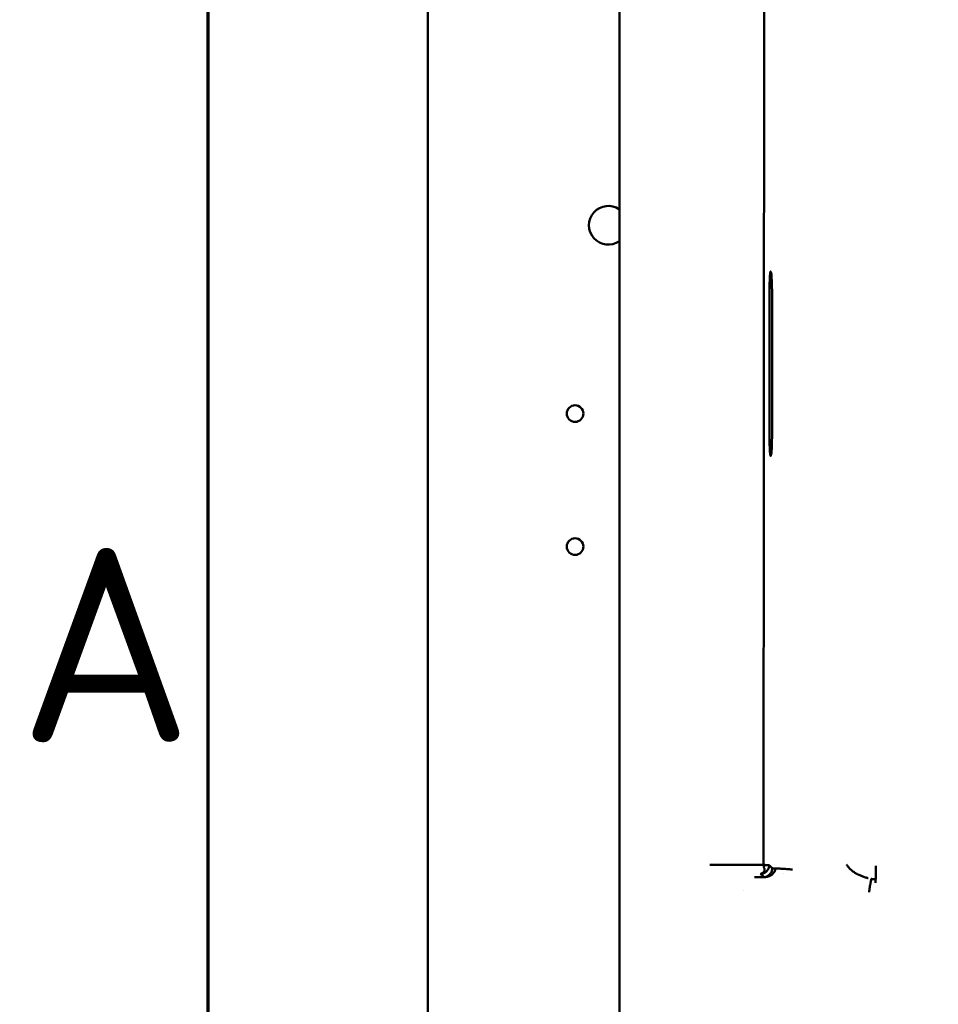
# Model space of a CAD drawing. Header units: millimetres. Extents: x 0 to 14369, y -869 to 2970.
# Tile 5 of 256: x 66 to 232, y 306 to 484. Entities that reach past the tile are written whole.
import ezdxf

# ---------------------------------------------------------------- set-up
doc = ezdxf.new("R2010")
doc.units = ezdxf.units.MM
doc.header["$LTSCALE"] = 10
doc.layers.get('0').update_dxf_attribs({"lineweight": 25})
doc.layers.add('Rahmen (ISO)', color=7, linetype='Continuous', lineweight=70)
doc.layers.add('Sichtbar (ISO)', color=7, linetype='Continuous', lineweight=50)
doc.styles.add('Notiztext (DIN)', font='isocpeur.ttf')

# ---------------------------------------------------------------- blocks, each defined once
blk = doc.blocks.new('Ränder Vorgaberahmen')
at = {"layer": 'Rahmen (ISO)', "flags": 128}
blk.add_lwpolyline([(10, 10), (10, 287), (410, 287), (410, 10), (10, 10)], dxfattribs=at)
at = {"layer": 'Rahmen (ISO)', "insert": (6.578, 35.375), "char_height": 3.5, "attachment_point": 7, "style": 'Notiztext (DIN)'}
blk.add_mtext('A', dxfattribs=at)

msp = doc.modelspace()

# ---------------------------------------------------------------- linework, layer by layer
at = {"layer": 'Sichtbar (ISO)'}
for p, q in [((139.635, 184.91), (139.635, 803.737)), ((174.235, 619.071), (174.235, 332.422)), ((200.388, 586.774), (200.274, 331.616)), ((201.306, 410.071), (201.306, 434.071)), ((201.795, 434.071), (201.795, 410.071)), ((174.235, 332.422), (174.235, 330.765)), ((174.235, 330.765), (174.235, 330.636)), ((174.235, 330.636), (174.235, 328.15)), ((200.274, 331.616), (190.584, 331.605)), ((200.433, 330.89), (200.433, 330.89)), ((200.433, 330.89), (200.433, 330.89)), ((201.103, 331.56), (201.102, 331.56)), ((201.102, 331.56), (201.103, 331.56)), ((201.829, 331.035), (201.284, 331.565)), ((202.411, 330.992), (202.411, 330.992)), ((220.511, 331.453), (220.511, 329.056)), ((203.841, 330.056), (203.843, 330.058)), ((203.843, 330.058), (203.841, 330.056)), ((220.487, 328.37), (220.487, 329.032)), ((174.235, 301.989), (174.235, 328.15)), ((196.551, 327.009), (196.551, 327.009)), ((196.551, 327.009), (196.551, 327.009))]:
    msp.add_line(p, q, dxfattribs=at)
for centre in [(166.235, 413.071), (166.235, 389.071)]:
    msp.add_circle(centre, 1.5, dxfattribs=at)
msp.add_arc((172.235, 447.071), 3.5, 55.1501, 304.8499, dxfattribs=at)
msp.add_arc((172.235, 447.071), 3.5, 55.1501, 304.8499, dxfattribs=at)
for points, knots in [([(201.306, 434.071), (201.306, 434.685), (201.313, 435.295), (201.337, 436.421), (201.355, 436.931), (201.4, 437.79), (201.426, 438.133), (201.485, 438.605), (201.516, 438.73), (201.58, 438.743), (201.612, 438.631), (201.671, 438.182), (201.698, 437.85), (201.743, 437.007), (201.762, 436.505), (201.781, 435.654), (201.787, 435.346), (201.794, 434.715), (201.795, 434.393), (201.795, 434.071)], [-0.73164157, -0.73164157, -0.73164157, -0.73164157, -0.64000336, -0.64000336, -0.54969111, -0.54969111, -0.45921136, -0.45921136, -0.3686136, -0.3686136, -0.277959, -0.277959, -0.18727621, -0.18727621, -0.09661919, -0.09661919, -0.04834025, -0.04834025, -0.000001, -0.000001, -0.000001, -0.000001]), ([(201.795, 410.071), (201.795, 409.456), (201.789, 408.846), (201.764, 407.72), (201.747, 407.21), (201.702, 406.351), (201.675, 406.008), (201.617, 405.536), (201.585, 405.411), (201.522, 405.398), (201.49, 405.51), (201.431, 405.959), (201.404, 406.291), (201.358, 407.134), (201.34, 407.636), (201.32, 408.487), (201.315, 408.795), (201.308, 409.426), (201.306, 409.748), (201.306, 410.071)], [-0.73164157, -0.73164157, -0.73164157, -0.73164157, -0.64000336, -0.64000336, -0.54969111, -0.54969111, -0.45921136, -0.45921136, -0.3686136, -0.3686136, -0.277959, -0.277959, -0.18727621, -0.18727621, -0.09661919, -0.09661919, -0.04834025, -0.04834025, -0.000001, -0.000001, -0.000001, -0.000001]), ([(199.716, 329.987), (199.737, 329.99), (199.782, 330), (199.82, 330.027), (199.88, 330.049), (199.944, 330.072), (200.068, 330.122), (200.199, 330.201), (200.281, 330.318), (200.364, 330.413), (200.425, 330.53), (200.441, 330.651), (200.454, 330.764), (200.437, 330.859), (200.424, 330.956), (200.365, 331.027), (200.345, 331.102), (200.314, 331.165), (200.325, 331.224), (200.307, 331.28), (200.346, 331.386), (200.388, 331.511), (200.334, 331.574), (200.328, 331.581)], [0.00000108, 0.00000108, 0.00000108, 0.00000108, 0.06299934, 0.12500139, 0.14965882, 0.17703797, 0.23700285, 0.35602687, 0.41694311, 0.47846668, 0.54151703, 0.60864855, 0.64786247, 0.68990986, 0.73021389, 0.76426248, 0.79358506, 0.82038148, 0.84147165, 0.85995597, 0.88438856, 0.96680332, 0.97646703, 0.97646703, 0.97646703, 0.97646703]), ([(201.285, 331.565), (201.284, 331.55), (201.283, 331.519), (201.281, 331.475), (201.272, 331.385), (201.26, 331.307), (201.244, 331.231), (201.226, 331.156), (201.203, 331.082), (201.176, 330.996), (201.141, 330.952), (201.105, 330.868), (201.064, 330.805), (201.022, 330.731), (200.975, 330.665), (200.866, 330.529), (200.779, 330.43), (200.676, 330.336), (200.552, 330.246), (200.313, 330.105), (200.033, 330.02), (199.878, 329.997), (199.769, 329.988), (199.716, 329.987)], [0.00015068, 0.00015068, 0.00015068, 0.00015068, 0.02961715, 0.05949124, 0.10135989, 0.14152799, 0.18041309, 0.21934711, 0.25906894, 0.29893593, 0.34208755, 0.38179673, 0.4216691, 0.46179148, 0.50215164, 0.55951853, 0.6163703, 0.67101726, 0.72607197, 0.80428711, 0.88409294, 0.94165502, 1, 1, 1, 1]), ([(200.274, 331.616), (200.349, 331.614), (200.424, 331.605), (200.498, 331.599), (200.609, 331.589), (200.717, 331.585), (200.813, 331.579), (200.867, 331.575), (200.918, 331.571), (200.965, 331.567), (201.006, 331.564), (201.043, 331.561), (201.077, 331.56), (201.139, 331.558), (201.19, 331.561), (201.226, 331.559), (201.255, 331.558), (201.274, 331.55), (201.282, 331.558)], [0.00020652, 0.00020652, 0.00020652, 0.00020652, 0.14724301, 0.14724301, 0.14724301, 0.37152148, 0.37152148, 0.37152148, 0.49866083, 0.49866083, 0.49866083, 0.60867817, 0.60867817, 0.60867817, 0.80970596, 0.80970596, 0.80970596, 0.96819745, 0.96819745, 0.96819745, 0.96819745]), ([(200.591, 329.439), (200.596, 329.441), (200.643, 329.453), (200.735, 329.482), (200.857, 329.533), (200.976, 329.594), (201.1, 329.669), (201.222, 329.76), (201.328, 329.852), (201.523, 330.071), (201.677, 330.324), (201.788, 330.659), (201.817, 330.839), (201.828, 330.971), (201.829, 331.035)], [0.13588125, 0.13588125, 0.13588125, 0.13588125, 0.1448115, 0.21639634, 0.28808941, 0.35928952, 0.42933775, 0.49886331, 0.56807398, 0.66430415, 0.75963749, 0.85707033, 0.92791751, 1, 1, 1, 1]), ([(202.411, 330.992), (202.411, 330.945), (202.403, 330.846), (202.376, 330.691), (202.246, 330.363), (202.041, 330.085), (201.744, 329.831), (201.575, 329.73), (201.391, 329.634), (201.267, 329.584), (201.205, 329.561), (201.205, 329.561)], [0.0000043, 0.0000043, 0.0000043, 0.0000043, 0.06264956, 0.12843859, 0.22575079, 0.32642279, 0.42920979, 0.50324368, 0.57796231, 0.65270338, 0.65276863, 0.65276863, 0.65276863, 0.65276863]), ([(202.289, 330.971), (202.251, 330.968), (202.213, 330.967), (202.179, 330.967), (202.144, 330.967), (202.111, 330.968), (202.081, 330.97), (202.051, 330.972), (202.024, 330.975), (201.999, 330.979), (201.974, 330.983), (201.952, 330.987), (201.932, 330.992), (201.912, 330.996), (201.895, 331.001), (201.881, 331.006), (201.867, 331.011), (201.856, 331.017), (201.847, 331.022), (201.838, 331.027), (201.832, 331.032), (201.829, 331.035)], [0.125, 0.125, 0.125, 0.125, 0.25, 0.25, 0.25, 0.375, 0.375, 0.375, 0.5, 0.5, 0.5, 0.625, 0.625, 0.625, 0.75, 0.75, 0.75, 0.875, 0.875, 0.875, 1, 1, 1, 1]), ([(219.15, 329.214), (219.089, 329.23), (219.03, 329.246), (218.972, 329.262), (218.915, 329.278), (218.858, 329.294), (218.802, 329.311), (218.691, 329.344), (218.585, 329.378), (218.482, 329.413), (218.454, 329.423), (218.426, 329.432), (218.399, 329.442), (218.341, 329.462), (218.284, 329.482), (218.229, 329.502), (218.214, 329.508), (218.2, 329.513), (218.186, 329.518), (218.091, 329.554), (217.999, 329.589), (217.91, 329.625), (217.733, 329.697), (217.566, 329.769), (217.408, 329.844), (217.365, 329.864), (217.323, 329.884), (217.282, 329.904), (217.246, 329.921), (217.211, 329.939), (217.175, 329.957), (217.141, 329.975), (217.107, 329.992), (217.073, 330.01), (217.033, 330.032), (216.993, 330.053), (216.953, 330.076), (216.88, 330.116), (216.809, 330.158), (216.738, 330.202), (216.668, 330.245), (216.598, 330.291), (216.529, 330.338), (216.433, 330.405), (216.338, 330.475), (216.242, 330.552), (216.2, 330.586), (216.158, 330.621), (216.116, 330.657), (216.078, 330.69), (216.04, 330.724), (216.001, 330.759), (215.97, 330.789), (215.938, 330.819), (215.907, 330.85), (215.865, 330.891), (215.824, 330.934), (215.782, 330.979), (215.753, 331.01), (215.723, 331.042), (215.694, 331.076), (215.658, 331.117), (215.623, 331.159), (215.586, 331.203), (215.55, 331.247), (215.513, 331.293), (215.476, 331.342), (215.439, 331.389), (215.402, 331.439), (215.365, 331.492), (215.346, 331.518), (215.327, 331.545), (215.309, 331.572), (215.298, 331.588), (215.287, 331.604), (215.277, 331.62), (215.269, 331.632), (215.261, 331.643), (215.254, 331.655)], [0, 0, 0, 0, 0.03125, 0.03125, 0.03125, 0.0625, 0.0625, 0.0625, 0.125, 0.125, 0.125, 0.1421779, 0.1421779, 0.1421779, 0.1782511, 0.1782511, 0.1782511, 0.1875, 0.1875, 0.1875, 0.25, 0.25, 0.25, 0.375, 0.375, 0.375, 0.4083927, 0.4083927, 0.4083927, 0.4375, 0.4375, 0.4375, 0.4658881, 0.4658881, 0.4658881, 0.5, 0.5, 0.5, 0.5625, 0.5625, 0.5625, 0.625, 0.625, 0.625, 0.711937, 0.711937, 0.711937, 0.75, 0.75, 0.75, 0.7843425, 0.7843425, 0.7843425, 0.8125, 0.8125, 0.8125, 0.8492637, 0.8492637, 0.8492637, 0.875, 0.875, 0.875, 0.906012, 0.906012, 0.906012, 0.9375, 0.9375, 0.9375, 0.96875, 0.96875, 0.96875, 0.984375, 0.984375, 0.984375, 0.9935379, 0.9935379, 0.9935379, 1, 1, 1, 1]), ([(198.605, 329.393), (198.8, 329.394), (198.995, 329.394), (199.19, 329.394), (199.385, 329.394), (199.58, 329.395), (199.775, 329.395), (199.97, 329.395), (200.165, 329.396), (200.36, 329.397)], [0, 0, 0, 0, 0.3333333, 0.3333333, 0.3333333, 0.6666667, 0.6666667, 0.6666667, 1, 1, 1, 1]), ([(199.716, 329.987), (199.784, 329.921), (199.854, 329.856), (199.927, 329.79), (200, 329.724), (200.076, 329.659), (200.149, 329.593), (200.222, 329.528), (200.292, 329.462), (200.36, 329.397)], [0, 0, 0, 0, 0.3333333, 0.3333333, 0.3333333, 0.6666667, 0.6666667, 0.6666667, 1, 1, 1, 1]), ([(201.205, 329.561), (201.144, 329.538), (201.02, 329.496), (200.839, 329.45), (200.663, 329.42), (200.517, 329.404), (200.434, 329.399), (200.401, 329.398)], [0.65276863, 0.65276863, 0.65276863, 0.65276863, 0.72659412, 0.79905136, 0.86951909, 0.93678904, 0.98131692, 0.98131692, 0.98131692, 0.98131692]), ([(219.659, 329.089), (219.661, 329.087), (219.662, 329.085), (219.664, 329.084), (219.665, 329.082), (219.667, 329.08), (219.668, 329.078), (219.67, 329.073), (219.672, 329.068), (219.674, 329.062), (219.678, 329.05), (219.679, 329.035), (219.68, 329.017), (219.681, 328.998), (219.68, 328.976), (219.678, 328.951), (219.676, 328.926), (219.673, 328.898), (219.669, 328.867), (219.665, 328.836), (219.66, 328.802), (219.654, 328.764), (219.648, 328.727), (219.642, 328.686), (219.634, 328.642), (219.626, 328.599), (219.617, 328.552), (219.607, 328.502), (219.602, 328.477), (219.597, 328.451), (219.592, 328.425), (219.586, 328.398), (219.58, 328.371), (219.575, 328.343), (219.572, 328.329), (219.569, 328.315), (219.566, 328.301), (219.564, 328.287), (219.561, 328.272), (219.558, 328.258), (219.555, 328.244), (219.553, 328.229), (219.55, 328.215), (219.548, 328.2), (219.545, 328.185), (219.543, 328.17), (219.538, 328.141), (219.532, 328.111), (219.527, 328.08), (219.521, 328.049), (219.515, 328.017), (219.509, 327.985), (219.485, 327.858), (219.462, 327.723), (219.44, 327.583), (219.418, 327.446), (219.397, 327.304), (219.378, 327.159), (219.369, 327.087), (219.36, 327.013), (219.352, 326.94), (219.348, 326.903), (219.344, 326.865), (219.34, 326.828), (219.336, 326.791), (219.333, 326.753), (219.329, 326.716)], [0.00000004, 0.00000004, 0.00000004, 0.00000004, 0.01558623, 0.01558623, 0.01558623, 0.03113976, 0.03113976, 0.03113976, 0.06217112, 0.06217112, 0.06217112, 0.12406979, 0.12406979, 0.12406979, 0.18598561, 0.18598561, 0.18598561, 0.24807468, 0.24807468, 0.24807468, 0.31042426, 0.31042426, 0.31042426, 0.3731518, 0.3731518, 0.3731518, 0.43631577, 0.43631577, 0.43631577, 0.46806616, 0.46806616, 0.46806616, 0.49991116, 0.49991116, 0.49991116, 0.51586523, 0.51586523, 0.51586523, 0.53183206, 0.53183206, 0.53183206, 0.54780435, 0.54780435, 0.54780435, 0.56377503, 0.56377503, 0.56377503, 0.5956828, 0.5956828, 0.5956828, 0.6275088, 0.6275088, 0.6275088, 0.75313068, 0.75313068, 0.75313068, 0.87635228, 0.87635228, 0.87635228, 0.93793885, 0.93793885, 0.93793885, 0.9688874, 0.9688874, 0.9688874, 1, 1, 1, 1]), ([(219.661, 329.089), (219.677, 329.086), (219.694, 329.084), (219.711, 329.082), (219.728, 329.079), (219.745, 329.077), (219.762, 329.075), (219.797, 329.071), (219.831, 329.067), (219.865, 329.063), (219.934, 329.056), (220.003, 329.05), (220.072, 329.046), (220.141, 329.041), (220.21, 329.038), (220.28, 329.035), (220.349, 329.033), (220.418, 329.032), (220.487, 329.032)], [0.00156058, 0.00156058, 0.00156058, 0.00156058, 0.0625, 0.0625, 0.0625, 0.125, 0.125, 0.125, 0.25, 0.25, 0.25, 0.5, 0.5, 0.5, 0.75, 0.75, 0.75, 1, 1, 1, 1])]:
    msp.add_open_spline(points, degree=3, knots=knots, dxfattribs=at)
for points in [[(200.328, 331.581), (200.313, 331.596), (200.294, 331.608), (200.274, 331.616)], [(201.284, 331.562), (201.284, 331.562), (201.284, 331.562), (201.284, 331.562)], [(202.41, 330.992), (202.369, 330.981), (202.328, 330.975), (202.289, 330.971)], [(202.411, 330.992), (202.749, 330.972), (203.426, 330.93), (204.44, 330.848), (205.117, 330.806), (205.455, 330.786)], [(200.363, 329.397), (200.362, 329.397), (200.361, 329.397), (200.36, 329.397)]]:
    msp.add_open_spline(points, degree=3, dxfattribs=at)

# ---------------------------------------------------------------- block references
at = {"xscale": 10, "yscale": 10, "zscale": 10}
msp.add_blockref('Ränder Vorgaberahmen', (0, 0), dxfattribs=at)

doc.saveas('drawing.dxf')
